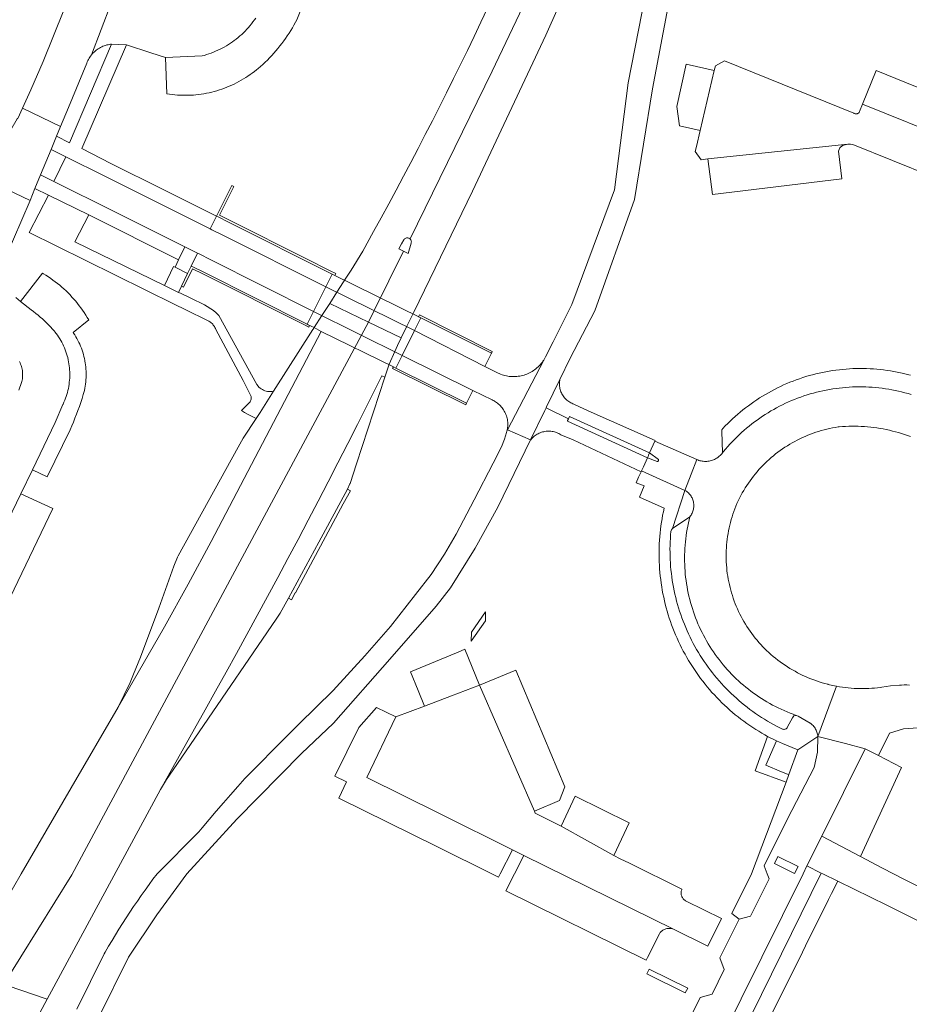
# Model space of a CAD drawing. Extents: x 152825 to 164088, y 457113 to 463005.
# Tile 98 of 256: x 156814 to 156929, y 459733 to 459860. Entities that reach past the tile are written whole.
import ezdxf

# ---------------------------------------------------------------- set-up
doc = ezdxf.new("R2010")
doc.units = 0
doc.header["$LTSCALE"] = 0.5
for name, color, linetype, lineweight in [('B-PV-VH-GESLOTENVERHARDING_ASFALT-GV', 251, 'CONTINUOUS', 18), ('B-PV-VH-GESLOTENVERHARDING_BETON-GV', 251, 'CONTINUOUS', 18), ('B-PV-VH-ONVERHARD_ZAND-GV', 251, 'CONTINUOUS', 18), ('B-PV-VH-OPENVERHARDING_BETONSTRAATSTEEN-GV', 251, 'CONTINUOUS', 18)]:
    doc.layers.add(name, color=color, linetype=linetype, lineweight=lineweight)

msp = doc.modelspace()

# ---------------------------------------------------------------- linework, layer by layer
at = {"layer": 'B-PV-VH-GESLOTENVERHARDING_ASFALT-GV', "flags": 128}
for points in [[(156898.505, 459881.304), (156892.757, 459851.942), (156890.972, 459838.16), (156885.477, 459823.349), (156883.077, 459818.578), (156882.088, 459816.616), (156882.053, 459816.548), (156881.961, 459816.38), (156881.862, 459816.216), (156877.188, 459807.238), (156880.18, 459805.92), (156882.013, 459809.712), (156882.171, 459810.039), (156882.23, 459810.162), (156883.95, 459813.72), (156885.29, 459816.47), (156888.432, 459822.551), (156893.573, 459836.906), (156895.9, 459851.147), (156901.412, 459880.437)], [(156824.09, 459871.485), (156817.352, 459854.691), (156815.751, 459851.016), (156814.692, 459848.672), (156819.605, 459846.323), (156820.616, 459848.769), (156822.98, 459854.451), (156823.041, 459854.637), (156823.11, 459854.795), (156823.186, 459854.948), (156823.269, 459855.099), (156823.359, 459855.245), (156823.456, 459855.387), (156823.56, 459855.524), (156828.583, 459868.629)], [(156828.583, 459868.629), (156823.56, 459855.524), (156823.669, 459855.656), (156823.785, 459855.783), (156823.906, 459855.904), (156824.033, 459856.02), (156824.165, 459856.129), (156824.302, 459856.233), (156824.444, 459856.329), (156824.59, 459856.419), (156824.74, 459856.503), (156824.894, 459856.579), (156825.051, 459856.648), (156825.212, 459856.709), (156825.374, 459856.763), (156825.54, 459856.809), (156825.707, 459856.848), (156825.876, 459856.878), (156826.046, 459856.901), (156826.084, 459856.905), (156826.162, 459856.902), (156828.057, 459856.82), (156828.079, 459856.814), (156831.229, 459855.815), (156833.119, 459855.216), (156837.826, 459855.393), (156838.125, 459855.474), (156838.421, 459855.563), (156838.715, 459855.66), (156839.007, 459855.765), (156839.295, 459855.876), (156839.581, 459855.996), (156839.864, 459856.122), (156840.143, 459856.256), (156840.418, 459856.397), (156840.69, 459856.545), (156840.958, 459856.7), (156841.222, 459856.862), (156841.482, 459857.031), (156841.737, 459857.206), (156841.988, 459857.388), (156842.233, 459857.576), (156842.474, 459857.771), (156842.71, 459857.972), (156842.94, 459858.178), (156843.165, 459858.391), (156843.385, 459858.609), (156843.598, 459858.833), (156843.806, 459859.063), (156844.008, 459859.297), (156844.204, 459859.537), (156844.394, 459859.782), (156844.577, 459860.032), (156844.753, 459860.286)], [(156874.637, 459861.565), (156873.773, 459859.739), (156872.901, 459857.916), (156872.022, 459856.097), (156871.135, 459854.282), (156870.242, 459852.47), (156869.342, 459850.661), (156868.434, 459848.856), (156867.519, 459847.055), (156866.597, 459845.257), (156865.668, 459843.463), (156864.732, 459841.672), (156863.789, 459839.886), (156862.838, 459838.103), (156861.881, 459836.324), (156860.916, 459834.549), (156859.945, 459832.777), (156858.557, 459830.246), (156857.038, 459827.792), (156856.453, 459826.882), (156855.219, 459824.96), (156854.278, 459823.495), (156859.286, 459821.091), (156859.995, 459822.589), (156863.793, 459830.237), (156863.172, 459830.542), (156863.518, 459831.175), (156863.821, 459831.682), (156863.87, 459831.759), (156863.931, 459831.826), (156864.004, 459831.882), (156864.084, 459831.924), (156864.171, 459831.951), (156864.262, 459831.963), (156864.353, 459831.958), (156864.442, 459831.938), (156864.525, 459831.903), (156864.602, 459831.853), (156864.635, 459831.822), (156875.238, 459853.416), (156880.921, 459865.453)], [(156880.921, 459865.453), (156875.238, 459853.416), (156864.635, 459831.822), (156864.669, 459831.791), (156864.723, 459831.719), (156864.765, 459831.637), (156864.791, 459831.55), (156864.802, 459831.46), (156864.797, 459831.369), (156864.776, 459831.28), (156864.766, 459831.252), (156864.382, 459829.947), (156863.793, 459830.237), (156859.995, 459822.589), (156859.286, 459821.091), (156863.506, 459819.065), (156864.198, 459820.502), (156865.114, 459822.392), (156872.67, 459837.99), (156882.15, 459858.07), (156885.301, 459865.243)], [(156727.474, 459661.262), (156732.888, 459670.982), (156732.894, 459670.992), (156733.23, 459671.574), (156738.841, 459681.621), (156749.166, 459700.212), (156758.667, 459717.661), (156769.458, 459738.495), (156776.723, 459752.632), (156777.675, 459754.408), (156782.891, 459765.393), (156782.952, 459765.565), (156783.02, 459765.734), (156783.022, 459765.739), (156790.308, 459781.001), (156799.137, 459799.637), (156806.029, 459815.06), (156807.206, 459817.706), (156807.209, 459817.713), (156807.266, 459817.824), (156812.44, 459829.301), (156815.657, 459836.774), (156810.709, 459839.114)], [(156791.472, 459751.337), (156814.452, 459798.989), (156815.987, 459802.072), (156818.906, 459808.153), (156819.898, 459810.497), (156819.922, 459810.548), (156820.033, 459810.79), (156820.136, 459811.035), (156820.232, 459811.284), (156820.321, 459811.535), (156820.401, 459811.788), (156820.475, 459812.044), (156820.54, 459812.302), (156820.598, 459812.562), (156820.647, 459812.823), (156820.689, 459813.086), (156820.723, 459813.35), (156820.749, 459813.615), (156820.767, 459813.88), (156820.777, 459814.146), (156820.78, 459814.412), (156820.774, 459814.678), (156820.76, 459814.944), (156820.738, 459815.209), (156820.708, 459815.474), (156820.67, 459815.737), (156820.624, 459815.999), (156820.571, 459816.26), (156820.51, 459816.519), (156820.44, 459816.776), (156820.364, 459817.031), (156820.279, 459817.283), (156820.187, 459817.533), (156820.088, 459817.78), (156819.981, 459818.023), (156819.867, 459818.264), (156819.746, 459818.501), (156819.617, 459818.734), (156819.482, 459818.963), (156819.34, 459819.188), (156819.191, 459819.409), (156819.036, 459819.625), (156818.874, 459819.836), (156818.793, 459819.932), (156818.549, 459820.209), (156818.3, 459820.48), (156818.045, 459820.747), (156817.784, 459821.007), (156817.517, 459821.262), (156817.245, 459821.511), (156816.968, 459821.754), (156816.685, 459821.991), (156816.398, 459822.222), (156816.105, 459822.447), (156815.808, 459822.665), (156814.447, 459823.753), (156813.828, 459824.264)], [(156812.84, 459735.58), (156817.729, 459733.896), (156817.88, 459733.841), (156832.49, 459760.86), (156836.855, 459768.697), (156838.221, 459771.12), (156839.58, 459773.547), (156840.931, 459775.979), (156842.276, 459778.414), (156843.614, 459780.852), (156844.945, 459783.295), (156846.269, 459785.742), (156847.585, 459788.192), (156848.895, 459790.646), (156850.198, 459793.104), (156851.493, 459795.565), (156852.782, 459798.031), (156854.063, 459800.499), (156855.337, 459802.972), (156856.604, 459805.448), (156857.864, 459807.928), (156859.117, 459810.412), (156860.363, 459812.899), (156861.005, 459814.188), (156861.373, 459814.019), (156861.96, 459815.683), (156862.655, 459817.306), (156862.84, 459817.686), (156863.025, 459818.067), (156863.506, 459819.065), (156859.286, 459821.091), (156858.384, 459819.411), (156821.05, 459749.865), (156812.271, 459735.776)], [(156814.298, 459816.009), (156814.373, 459815.852), (156814.441, 459815.691), (156814.501, 459815.528), (156814.554, 459815.362), (156814.6, 459815.194), (156814.637, 459815.024), (156814.667, 459814.852), (156814.689, 459814.68), (156814.702, 459814.506), (156814.708, 459814.332), (156814.706, 459814.158), (156814.696, 459813.984), (156814.678, 459813.811), (156814.652, 459813.639), (156814.618, 459813.468), (156814.576, 459813.299), (156814.202, 459812.346)], [(156824.544, 459731.548), (156828.36, 459739.273), (156832.005, 459744.71), (156835.859, 459750), (156842.306, 459757.068), (156850.653, 459765.531), (156854.763, 459769.4), (156862.05, 459777.671), (156867.998, 459784.492), (156869.846, 459786.865), (156873.039, 459791.961), (156875.965, 459797.237), (156880.18, 459805.92), (156877.188, 459807.238), (156877.123, 459807.045), (156877.078, 459806.884), (156876.798, 459806.013), (156876.444, 459805.022), (156875.344, 459802.907), (156872.887, 459798.213), (156870.572, 459793.775), (156869.083, 459791.181), (156867.372, 459788.596), (156865.345, 459786.008), (156862.098, 459781.88), (156858.821, 459778.081), (156855.148, 459774.094), (156854.708, 459773.616), (156850.307, 459769.279), (156848.994, 459767.986), (156848.969, 459767.961), (156843.357, 459762.29), (156842.425, 459761.247), (156841.499, 459760.199), (156840.579, 459759.145), (156839.665, 459758.086), (156838.757, 459757.022), (156837.856, 459755.953), (156837.411, 459755.421), (156832.023, 459749.997), (156831.504, 459749.307), (156830.991, 459748.612), (156830.484, 459747.913), (156829.984, 459747.209), (156829.491, 459746.5), (156829.004, 459745.787), (156828.524, 459745.069), (156828.051, 459744.347), (156827.584, 459743.62), (156827.124, 459742.89), (156826.671, 459742.155), (156826.224, 459741.416), (156825.785, 459740.672), (156825.352, 459739.925), (156825.23, 459739.711), (156821.681, 459732.548)], [(156776.26, 459651.548), (156809.676, 459718.669), (156817.88, 459733.841), (156817.729, 459733.896), (156812.84, 459735.58), (156812.869, 459735.554), (156812.937, 459735.486), (156812.999, 459735.413), (156813.055, 459735.335), (156813.104, 459735.252), (156813.146, 459735.166), (156813.181, 459735.076), (156813.208, 459734.984), (156813.228, 459734.89), (156813.239, 459734.794), (156813.243, 459734.698), (156813.239, 459734.602), (156813.226, 459734.507), (156813.206, 459734.413), (156807.079, 459722.798), (156801.151, 459711.08), (156771.455, 459651.434)]]:
    msp.add_lwpolyline(points, dxfattribs=at)
for points in [[(156820.263, 459842.412), (156818.379, 459843.358), (156817.026, 459840.085), (156818.726, 459839.224)], [(156859.286, 459821.091), (156854.278, 459823.495), (156853.273, 459821.931), (156852.29, 459820.4), (156853.2, 459819.9), (156838.988, 459792.851), (156836.018, 459787.319), (156832.982, 459781.823), (156827.001, 459771.49), (156820.96, 459761.08), (156814.529, 459750), (156807.553, 459737.983), (156809.676, 459736.99), (156812.112, 459735.85), (156812.115, 459735.849), (156812.195, 459735.816), (156812.271, 459735.776), (156821.05, 459749.865), (156858.384, 459819.411)]]:
    msp.add_lwpolyline(points, close=True, dxfattribs=at)
at = {"layer": 'B-PV-VH-GESLOTENVERHARDING_BETON-GV', "flags": 128}
for points in [[(156839.899, 459834.65), (156839.704, 459834.748), (156838.88, 459833.105), (156838.883, 459833.104), (156839.088, 459833.006), (156840.433, 459832.334), (156853.785, 459825.666), (156854.59, 459827.28), (156841.247, 459833.974)], [(156837.537, 459829.86), (156837.26, 459830), (156836.438, 459828.321), (156836.711, 459828.184), (156838.041, 459827.516), (156851.37, 459820.82), (156852.2, 459822.46), (156838.871, 459829.187)], [(156853.785, 459825.666), (156865.218, 459819.998), (156866.03, 459821.63), (156854.59, 459827.28)], [(156852.2, 459822.46), (156851.37, 459820.82), (156851.521, 459820.737), (156852.29, 459820.4), (156853.2, 459819.9), (156862.491, 459815.331), (156862.82, 459815.18), (156863.632, 459816.811)], [(156875.13, 459817.08), (156866.03, 459821.63), (156865.218, 459819.998), (156874.294, 459815.398)], [(156872.74, 459812.28), (156863.632, 459816.811), (156862.82, 459815.18), (156871.93, 459810.64), (156872.744, 459812.278)]]:
    msp.add_lwpolyline(points, close=True, dxfattribs=at)
at = {"layer": 'B-PV-VH-ONVERHARD_ZAND-GV', "flags": 128}
for points in [[(156911.885, 459767.147), (156910.707, 459767.723), (156909.111, 459763.289), (156913.11, 459761.84), (156913.452, 459762.791), (156913.297, 459762.86), (156912.526, 459763.162), (156910.489, 459763.989)], [(156895.454, 459737.719), (156895.169, 459737.138), (156900.115, 459734.66), (156900.423, 459735.282)]]:
    msp.add_lwpolyline(points, close=True, dxfattribs=at)
at = {"layer": 'B-PV-VH-OPENVERHARDING_BETONSTRAATSTEEN-GV', "flags": 128}
for points in [[(156844.753, 459860.286), (156844.577, 459860.032), (156844.394, 459859.782), (156844.204, 459859.537), (156844.008, 459859.297), (156843.806, 459859.063), (156843.598, 459858.833), (156843.385, 459858.609), (156843.165, 459858.391), (156842.94, 459858.178), (156842.71, 459857.972), (156842.474, 459857.771), (156842.233, 459857.576), (156841.988, 459857.388), (156841.737, 459857.206), (156841.482, 459857.031), (156841.222, 459856.862), (156840.958, 459856.7), (156840.69, 459856.545), (156840.418, 459856.397), (156840.143, 459856.256), (156839.864, 459856.122), (156839.581, 459855.996), (156839.295, 459855.876), (156839.007, 459855.765), (156838.715, 459855.66), (156838.421, 459855.563), (156838.125, 459855.474), (156837.826, 459855.393), (156833.119, 459855.216), (156833.293, 459850.506), (156833.632, 459850.456), (156833.971, 459850.414), (156834.312, 459850.38), (156834.653, 459850.354), (156834.995, 459850.335), (156835.337, 459850.325), (156835.679, 459850.323), (156836.022, 459850.329), (156836.364, 459850.343), (156836.705, 459850.365), (156837.046, 459850.394), (156837.387, 459850.432), (156837.726, 459850.478), (156838.064, 459850.531), (156838.401, 459850.593), (156838.736, 459850.662), (156839.069, 459850.739), (156839.401, 459850.824), (156839.731, 459850.917), (156840.058, 459851.017), (156840.383, 459851.125), (156840.705, 459851.241), (156841.024, 459851.364), (156841.341, 459851.494), (156841.654, 459851.632), (156841.964, 459851.777), (156842.271, 459851.929), (156842.574, 459852.089), (156842.873, 459852.255), (156843.168, 459852.429), (156843.459, 459852.609), (156843.746, 459852.796), (156844.028, 459852.989), (156844.306, 459853.19), (156844.578, 459853.396), (156844.847, 459853.609), (156845.049, 459853.777), (156845.356, 459854.042), (156845.657, 459854.313), (156845.953, 459854.59), (156846.243, 459854.873), (156846.528, 459855.161), (156846.807, 459855.456), (156847.08, 459855.755), (156847.347, 459856.06), (156847.608, 459856.37), (156847.863, 459856.685), (156848.112, 459857.005), (156848.354, 459857.33), (156848.59, 459857.66), (156848.819, 459857.994), (156849.042, 459858.333), (156849.258, 459858.676), (156849.467, 459859.023), (156849.669, 459859.374), (156849.864, 459859.729), (156850.042, 459860.068), (156851.503, 459863.806)], [(156934.68, 459844.44), (156922.964, 459849.203), (156922.573, 459848.238), (156922.569, 459848.227), (156922.54, 459848.171), (156922.504, 459848.119), (156922.462, 459848.072), (156922.415, 459848.031), (156922.363, 459847.996), (156922.306, 459847.967), (156922.247, 459847.946), (156922.185, 459847.933), (156922.122, 459847.928), (156922.06, 459847.931), (156921.997, 459847.942), (156921.937, 459847.96), (156921.88, 459847.986), (156921.826, 459848.019), (156905.18, 459854.78), (156904, 459854.14), (156903.83, 459853.52), (156902.038, 459845.788), (156901.56, 459843.72), (156901.39, 459843.08), (156902.17, 459842), (156903.03, 459842.15), (156921.052, 459844.028), (156921.388, 459844.035), (156921.72, 459843.989), (156931.919, 459839.849)], [(156929.124, 459814.253), (156928.698, 459814.366), (156928.271, 459814.471), (156927.842, 459814.569), (156927.411, 459814.659), (156926.979, 459814.74), (156926.545, 459814.814), (156926.11, 459814.88), (156925.674, 459814.938), (156925.237, 459814.989), (156924.799, 459815.031), (156924.36, 459815.065), (156923.921, 459815.091), (156923.482, 459815.11), (156923.042, 459815.12), (156922.602, 459815.122), (156922.162, 459815.117), (156921.722, 459815.103), (156921.282, 459815.081), (156920.844, 459815.052), (156920.405, 459815.014), (156919.968, 459814.968), (156919.531, 459814.915), (156919.095, 459814.853), (156918.661, 459814.784), (156918.228, 459814.707), (156917.796, 459814.622), (156917.366, 459814.528), (156916.938, 459814.428), (156916.511, 459814.319), (156916.087, 459814.203), (156915.665, 459814.079), (156915.245, 459813.947), (156914.828, 459813.808), (156914.413, 459813.661), (156914.001, 459813.507), (156913.591, 459813.345), (156913.185, 459813.176), (156912.782, 459812.999), (156912.383, 459812.815), (156911.986, 459812.624), (156911.594, 459812.426), (156911.205, 459812.221), (156910.819, 459812.008), (156910.438, 459811.789), (156910.06, 459811.563), (156909.687, 459811.329), (156909.318, 459811.089), (156908.954, 459810.843), (156908.594, 459810.59), (156908.239, 459810.33), (156907.888, 459810.064), (156907.543, 459809.792), (156907.202, 459809.513), (156906.867, 459809.229), (156906.537, 459808.938), (156906.212, 459808.641), (156905.892, 459808.338), (156905.579, 459808.03), (156905.27, 459807.716), (156904.968, 459807.396), (156904.963, 459807.391), (156904.823, 459807.227), (156904.832, 459807.038), (156904.89, 459804.238), (156905.027, 459804.407), (156905.299, 459804.735), (156905.577, 459805.058), (156905.861, 459805.375), (156906.151, 459805.687), (156906.447, 459805.993), (156906.749, 459806.294), (156907.056, 459806.589), (156907.369, 459806.878), (156907.687, 459807.161), (156908.01, 459807.438), (156908.339, 459807.709), (156908.673, 459807.974), (156909.011, 459808.233), (156909.354, 459808.485), (156909.702, 459808.731), (156910.055, 459808.97), (156910.412, 459809.202), (156910.773, 459809.428), (156911.138, 459809.647), (156911.508, 459809.859), (156911.881, 459810.064), (156912.258, 459810.262), (156912.639, 459810.453), (156913.023, 459810.636), (156913.411, 459810.813), (156913.802, 459810.982), (156914.196, 459811.143), (156914.593, 459811.298), (156914.993, 459811.444), (156915.395, 459811.584), (156915.801, 459811.715), (156916.208, 459811.839), (156916.618, 459811.956), (156917.03, 459812.064), (156917.443, 459812.165), (156917.859, 459812.258), (156918.276, 459812.344), (156918.695, 459812.421), (156919.115, 459812.491), (156919.537, 459812.552), (156919.959, 459812.606), (156920.383, 459812.652), (156920.807, 459812.69), (156921.232, 459812.72), (156921.657, 459812.741), (156922.083, 459812.755), (156922.509, 459812.761), (156922.935, 459812.759), (156923.361, 459812.749), (156923.786, 459812.731), (156924.211, 459812.705), (156924.636, 459812.67), (156925.06, 459812.628), (156925.483, 459812.578), (156925.905, 459812.52), (156926.326, 459812.455), (156926.745, 459812.381), (156927.163, 459812.299), (156927.58, 459812.21), (156927.994, 459812.112), (156928.407, 459812.007), (156928.818, 459811.895), (156929.226, 459811.774)], [(156929.226, 459811.774), (156928.818, 459811.895), (156928.407, 459812.007), (156927.994, 459812.112), (156927.58, 459812.21), (156927.163, 459812.299), (156926.745, 459812.381), (156926.326, 459812.455), (156925.905, 459812.52), (156925.483, 459812.578), (156925.06, 459812.628), (156924.636, 459812.67), (156924.211, 459812.705), (156923.786, 459812.731), (156923.361, 459812.749), (156922.935, 459812.759), (156922.509, 459812.761), (156922.083, 459812.755), (156921.657, 459812.741), (156921.232, 459812.72), (156920.807, 459812.69), (156920.383, 459812.652), (156919.959, 459812.606), (156919.537, 459812.552), (156919.115, 459812.491), (156918.695, 459812.421), (156918.276, 459812.344), (156917.859, 459812.258), (156917.443, 459812.165), (156917.03, 459812.064), (156916.618, 459811.956), (156916.208, 459811.839), (156915.801, 459811.715), (156915.395, 459811.584), (156914.993, 459811.444), (156914.593, 459811.298), (156914.196, 459811.143), (156913.802, 459810.982), (156913.411, 459810.813), (156913.023, 459810.636), (156912.639, 459810.453), (156912.258, 459810.262), (156911.881, 459810.064), (156911.508, 459809.859), (156911.138, 459809.647), (156910.773, 459809.428), (156910.412, 459809.202), (156910.055, 459808.97), (156909.702, 459808.731), (156909.354, 459808.485), (156909.011, 459808.233), (156908.673, 459807.974), (156908.339, 459807.709), (156908.01, 459807.438), (156907.687, 459807.161), (156907.369, 459806.878), (156907.056, 459806.589), (156906.749, 459806.294), (156906.447, 459805.993), (156906.151, 459805.687), (156905.861, 459805.375), (156905.577, 459805.058), (156905.299, 459804.735), (156905.027, 459804.407), (156904.89, 459804.238), (156904.804, 459804.129), (156904.706, 459804.018), (156904.602, 459803.913), (156904.492, 459803.813), (156904.378, 459803.72), (156904.258, 459803.632), (156904.134, 459803.552), (156904.006, 459803.478), (156903.874, 459803.411), (156903.739, 459803.351), (156903.6, 459803.299), (156903.459, 459803.254), (156903.316, 459803.218), (156903.171, 459803.188), (156903.025, 459803.167), (156902.877, 459803.154), (156902.729, 459803.148), (156902.582, 459803.151), (156902.434, 459803.162), (156902.287, 459803.18), (156902.142, 459803.207), (156901.998, 459803.241), (156901.856, 459803.283), (156901.716, 459803.333), (156901.58, 459803.39), (156900.872, 459801.527), (156900.07, 459799.42), (156900.08, 459799.414), (156900.194, 459799.343), (156900.304, 459799.264), (156900.409, 459799.18), (156900.509, 459799.089), (156900.603, 459798.993), (156900.692, 459798.891), (156900.774, 459798.784), (156900.849, 459798.673), (156900.918, 459798.557), (156900.98, 459798.437), (156901.035, 459798.314), (156901.082, 459798.188), (156901.122, 459798.059), (156901.154, 459797.928), (156901.178, 459797.796), (156901.194, 459797.662), (156901.203, 459797.527), (156901.203, 459797.392), (156901.196, 459797.258), (156901.18, 459797.124), (156901.157, 459796.991), (156901.125, 459796.86), (156901.086, 459796.731), (156901.039, 459796.605), (156900.985, 459796.481), (156900.924, 459796.361), (156900.856, 459796.245), (156900.781, 459796.133), (156900.699, 459796.026), (156900.599, 459795.624), (156900.508, 459795.22), (156900.424, 459794.815), (156900.347, 459794.408), (156900.279, 459793.999), (156900.219, 459793.59), (156900.166, 459793.179), (156900.122, 459792.767), (156900.085, 459792.355), (156900.056, 459791.942), (156900.036, 459791.528), (156900.023, 459791.114), (156900.019, 459790.7), (156900.022, 459790.286), (156900.033, 459789.872), (156900.053, 459789.458), (156900.08, 459789.045), (156900.115, 459788.632), (156900.159, 459788.221), (156900.21, 459787.81), (156900.269, 459787.4), (156900.336, 459786.991), (156900.411, 459786.584), (156900.494, 459786.178), (156900.585, 459785.774), (156900.683, 459785.372), (156900.789, 459784.972), (156900.903, 459784.573), (156901.025, 459784.177), (156901.154, 459783.784), (156901.291, 459783.393), (156901.435, 459783.005), (156901.587, 459782.62), (156901.746, 459782.237), (156901.912, 459781.858), (156902.086, 459781.482), (156902.267, 459781.11), (156902.455, 459780.741), (156902.651, 459780.376), (156902.853, 459780.015), (156903.062, 459779.657), (156903.278, 459779.304), (156903.501, 459778.955), (156903.731, 459778.61), (156903.967, 459778.27), (156904.21, 459777.935), (156904.459, 459777.604), (156904.715, 459777.278), (156904.976, 459776.957), (156905.244, 459776.641), (156905.518, 459776.331), (156905.798, 459776.026), (156906.084, 459775.726), (156906.375, 459775.432), (156906.673, 459775.144), (156906.975, 459774.861), (156907.283, 459774.584), (156907.597, 459774.313), (156907.915, 459774.049), (156908.239, 459773.79), (156908.567, 459773.538), (156908.9, 459773.292), (156909.238, 459773.053), (156909.581, 459772.82), (156909.928, 459772.594), (156910.279, 459772.375), (156910.635, 459772.163), (156910.994, 459771.957), (156911.358, 459771.758), (156911.725, 459771.567), (156912.095, 459771.383), (156912.47, 459771.205), (156912.847, 459771.035), (156913.228, 459770.873), (156913.612, 459770.718), (156913.999, 459770.57), (156914.389, 459770.429), (156914.436, 459770.413), (156914.666, 459770.334), (156916.214, 459769.439), (156916.264, 459769.401), (156916.372, 459769.311), (156916.476, 459769.215), (156916.574, 459769.113), (156916.666, 459769.005), (156916.752, 459768.893), (156916.831, 459768.776), (156916.903, 459768.655), (156916.969, 459768.529), (156917.027, 459768.401), (156917.078, 459768.269), (156917.122, 459768.134), (156917.158, 459767.997), (156917.186, 459767.859), (156917.206, 459767.719), (156919.608, 459774.181), (156919.069, 459774.291), (156918.533, 459774.418), (156918.473, 459774.433), (156918.107, 459774.531), (156917.743, 459774.636), (156917.382, 459774.749), (156917.023, 459774.87), (156916.666, 459774.998), (156916.312, 459775.134), (156915.962, 459775.277), (156915.614, 459775.427), (156915.269, 459775.585), (156914.928, 459775.75), (156914.591, 459775.922), (156914.257, 459776.102), (156913.927, 459776.288), (156913.601, 459776.481), (156913.28, 459776.681), (156912.962, 459776.888), (156912.649, 459777.102), (156912.341, 459777.322), (156912.037, 459777.548), (156911.738, 459777.781), (156911.444, 459778.02), (156911.156, 459778.265), (156910.872, 459778.517), (156910.594, 459778.774), (156910.348, 459779.014), (156910.09, 459779.277), (156909.839, 459779.545), (156909.593, 459779.818), (156909.353, 459780.097), (156909.119, 459780.381), (156908.891, 459780.67), (156908.67, 459780.964), (156908.455, 459781.262), (156908.247, 459781.566), (156908.045, 459781.873), (156907.85, 459782.185), (156907.662, 459782.501), (156907.481, 459782.821), (156907.307, 459783.145), (156907.14, 459783.473), (156906.98, 459783.804), (156906.827, 459784.139), (156906.682, 459784.477), (156906.544, 459784.818), (156906.413, 459785.162), (156906.29, 459785.508), (156906.175, 459785.858), (156906.067, 459786.209), (156905.967, 459786.563), (156905.874, 459786.919), (156905.79, 459787.277), (156905.713, 459787.637), (156905.644, 459787.998), (156905.583, 459788.361), (156905.529, 459788.725), (156905.484, 459789.09), (156905.447, 459789.456), (156905.417, 459789.822), (156905.396, 459790.19), (156905.382, 459790.557), (156905.377, 459790.925), (156905.38, 459791.293), (156905.39, 459791.661), (156905.409, 459792.028), (156905.435, 459792.395), (156905.47, 459792.761), (156905.512, 459793.126), (156905.563, 459793.491), (156905.621, 459793.854), (156905.687, 459794.216), (156905.761, 459794.576), (156905.843, 459794.935), (156905.933, 459795.291), (156906.03, 459795.646), (156906.135, 459795.999), (156906.248, 459796.349), (156906.368, 459796.696), (156906.496, 459797.041), (156906.631, 459797.383), (156906.774, 459797.722), (156906.924, 459798.058), (156907.056, 459798.33), (156907.194, 459798.599), (156907.283, 459798.767), (156907.46, 459799.091), (156907.645, 459799.411), (156907.837, 459799.726), (156908.035, 459800.038), (156908.24, 459800.345), (156908.452, 459800.648), (156908.67, 459800.945), (156908.895, 459801.239), (156909.126, 459801.527), (156909.363, 459801.81), (156909.606, 459802.088), (156909.855, 459802.361), (156910.11, 459802.628), (156910.371, 459802.889), (156910.637, 459803.145), (156910.909, 459803.395), (156911.186, 459803.639), (156911.468, 459803.877), (156911.755, 459804.109), (156912.048, 459804.335), (156912.345, 459804.554), (156912.647, 459804.766), (156912.953, 459804.973), (156913.264, 459805.172), (156913.579, 459805.365), (156913.898, 459805.55), (156914.222, 459805.729), (156914.549, 459805.901), (156914.879, 459806.066), (156915.213, 459806.223), (156915.551, 459806.373), (156915.891, 459806.516), (156916.235, 459806.652), (156916.581, 459806.78), (156916.93, 459806.9), (156917.282, 459807.013), (156917.636, 459807.118), (156917.992, 459807.215), (156918.35, 459807.305), (156918.71, 459807.387), (156919.072, 459807.461), (156919.435, 459807.528), (156919.8, 459807.586), (156919.951, 459807.6), (156920.356, 459807.633), (156920.762, 459807.657), (156921.168, 459807.674), (156921.574, 459807.682), (156921.981, 459807.683), (156922.387, 459807.675), (156922.794, 459807.66), (156923.199, 459807.637), (156923.605, 459807.605), (156924.009, 459807.566), (156924.413, 459807.518), (156924.816, 459807.463), (156925.217, 459807.4), (156925.617, 459807.329), (156926.016, 459807.25), (156926.413, 459807.163), (156926.809, 459807.068), (156927.202, 459806.966), (156927.593, 459806.856), (156927.983, 459806.738), (156928.369, 459806.613), (156928.753, 459806.48), (156929.135, 459806.339)], [(156929.017, 459774.337), (156928.667, 459774.345), (156928.317, 459774.346), (156927.967, 459774.339), (156927.709, 459774.328), (156926.566, 459774.229), (156925.434, 459774.044), (156925.272, 459774.022), (156924.896, 459773.977), (156924.518, 459773.94), (156924.14, 459773.91), (156923.761, 459773.889), (156923.382, 459773.876), (156923.003, 459773.87), (156922.623, 459773.873), (156922.244, 459773.883), (156921.865, 459773.902), (156921.487, 459773.929), (156921.109, 459773.963), (156920.732, 459774.006), (156920.356, 459774.056), (156919.981, 459774.115), (156919.608, 459774.181), (156917.206, 459767.719), (156920.738, 459766.797), (156923.29, 459766.13), (156925, 459765.27), (156926.429, 459768.147), (156928.23, 459768.683), (156930.102, 459768.839)], [(156888.702, 459696.396), (156915.29, 459749.999), (156915.797, 459751.021), (156917.705, 459754.868), (156923.29, 459766.13), (156920.738, 459766.797), (156917.206, 459767.719), (156917.149, 459765.688), (156916.735, 459763.699), (156913.28, 459757.1), (156910.283, 459751.025), (156910.669, 459750), (156910.911, 459749.37), (156908.512, 459744.556), (156907.049, 459744.186), (156904.575, 459739.195), (156905.139, 459737.681), (156903.568, 459734.511), (156902.042, 459734.085), (156899.695, 459729.35)], [(156933.11, 459746.93), (156928.17, 459749.38), (156926.956, 459749.999), (156925.54, 459750.72), (156922.685, 459752.231), (156917.705, 459754.868), (156915.797, 459751.021), (156917.639, 459750.107), (156917.855, 459750), (156919.75, 459749.06), (156926.09, 459745.99), (156934.64, 459741.7)]]:
    msp.add_lwpolyline(points, dxfattribs=at)
for points in [[(156828.057, 459856.82), (156826.162, 459856.902), (156820.74, 459844.222), (156819.08, 459845.054), (156818.379, 459843.358), (156820.263, 459842.412), (156825.289, 459839.889), (156838.88, 459833.105), (156839.704, 459834.748), (156832.824, 459838.204), (156826.061, 459841.541), (156824.82, 459842.191), (156822.354, 459843.483), (156828.079, 459856.814)], [(156903.83, 459853.52), (156900.242, 459854.319), (156899.039, 459848.904), (156899.354, 459846.411), (156902.038, 459845.788)], [(156936.44, 459848.77), (156924.723, 459853.541), (156922.964, 459849.203), (156934.68, 459844.44)], [(156819.605, 459846.323), (156814.692, 459848.672), (156814.087, 459847.334), (156814.059, 459847.352), (156814.021, 459847.287), (156813.198, 459845.873), (156813.172, 459845.819), (156811.699, 459842.769), (156811.696, 459842.762), (156810.968, 459841.28), (156811.434, 459841.003), (156810.641, 459839.146), (156810.709, 459839.114), (156815.657, 459836.774), (156816.292, 459838.31), (156817.026, 459840.085), (156818.379, 459843.358), (156819.08, 459845.054)], [(156920.709, 459843.965), (156921.052, 459844.028), (156903.03, 459842.15), (156903.63, 459837.55), (156920.27, 459839.559), (156919.857, 459843.12), (156920.019, 459843.555), (156920.381, 459843.846)], [(156825.289, 459839.889), (156820.263, 459842.412), (156818.726, 459839.224), (156826.511, 459835.355), (156835.624, 459830.815), (156837.26, 459830), (156837.537, 459829.86), (156838.871, 459829.187), (156852.2, 459822.46), (156853.785, 459825.666), (156840.433, 459832.334), (156839.088, 459833.006), (156838.883, 459833.104), (156838.88, 459833.105)], [(156834.78, 459829.12), (156835.624, 459830.815), (156826.511, 459835.355), (156818.726, 459839.224), (156817.026, 459840.085), (156816.292, 459838.31), (156818.055, 459837.437), (156823.226, 459834.934)], [(156841.91, 459838.58), (156841.68, 459838.7), (156839.704, 459834.748), (156839.899, 459834.65), (156841.247, 459833.974), (156854.59, 459827.28), (156854.922, 459827.116), (156855.05, 459827.37), (156854.338, 459827.726), (156851.286, 459829.253), (156841.367, 459834.216), (156840.06, 459834.87)], [(156823.226, 459834.934), (156818.055, 459837.437), (156815.55, 459832.658), (156819.02, 459830.944), (156834.34, 459823.378), (156835.663, 459822.724), (156838.598, 459821.275), (156838.71, 459821.215), (156838.817, 459821.149), (156838.92, 459821.076), (156839.019, 459820.996), (156839.112, 459820.91), (156839.199, 459820.819), (156839.281, 459820.722), (156839.356, 459820.621), (156839.425, 459820.514), (156839.487, 459820.404), (156839.542, 459820.29), (156839.589, 459820.173), (156839.601, 459820.14), (156843.111, 459813.571), (156844.147, 459811.517), (156844.166, 459811.19), (156844.032, 459810.826), (156842.915, 459809.696), (156843.32, 459809.472), (156843.861, 459809.173), (156844.79, 459808.66), (156845.298, 459809.455), (156847.056, 459812.206), (156846.988, 459812.189), (156846.811, 459812.161), (156846.632, 459812.149), (156846.452, 459812.152), (156846.274, 459812.172), (156846.098, 459812.208), (156845.925, 459812.259), (156845.758, 459812.325), (156845.598, 459812.406), (156845.445, 459812.501), (156845.302, 459812.609), (156845.168, 459812.729), (156845.046, 459812.861), (156844.905, 459813.044), (156839.986, 459821.931), (156839.664, 459822.294), (156839.299, 459822.593), (156838.128, 459823.316), (156836.378, 459824.165), (156835.047, 459824.811), (156834.796, 459824.933), (156832.997, 459825.806), (156821.419, 459831.424)], [(156864.353, 459831.958), (156864.262, 459831.963), (156864.171, 459831.951), (156864.084, 459831.924), (156864.004, 459831.882), (156863.931, 459831.826), (156863.87, 459831.759), (156863.821, 459831.682), (156863.518, 459831.175), (156863.172, 459830.542), (156863.793, 459830.237), (156864.382, 459829.947), (156864.766, 459831.252), (156864.776, 459831.28), (156864.797, 459831.369), (156864.802, 459831.46), (156864.791, 459831.55), (156864.765, 459831.637), (156864.723, 459831.719), (156864.669, 459831.791), (156864.635, 459831.822), (156864.602, 459831.853), (156864.525, 459831.903), (156864.442, 459831.938)], [(156835.624, 459830.815), (156834.78, 459829.12), (156834.351, 459828.162), (156835.97, 459827.37), (156836.438, 459828.321), (156837.26, 459830)], [(156834.351, 459828.162), (156834.17, 459828.25), (156832.997, 459825.806), (156834.796, 459824.933), (156835.184, 459825.738), (156835.97, 459827.37)], [(156836.711, 459828.184), (156836.438, 459828.321), (156835.97, 459827.37), (156835.184, 459825.738), (156835.42, 459825.62), (156836.6, 459827.98), (156837.939, 459827.309), (156851.042, 459820.74), (156851.58, 459820.47), (156851.679, 459820.667), (156851.521, 459820.736), (156851.37, 459820.82), (156838.041, 459827.516)], [(156817.401, 459827.337), (156817.276, 459827.412), (156814.447, 459823.753), (156815.808, 459822.665), (156816.105, 459822.447), (156816.398, 459822.222), (156816.685, 459821.991), (156816.968, 459821.754), (156817.245, 459821.511), (156817.517, 459821.262), (156817.784, 459821.007), (156818.045, 459820.747), (156818.3, 459820.48), (156818.549, 459820.209), (156818.793, 459819.932), (156818.874, 459819.836), (156819.036, 459819.625), (156819.191, 459819.409), (156819.34, 459819.188), (156819.482, 459818.963), (156819.617, 459818.734), (156819.746, 459818.501), (156819.867, 459818.264), (156819.981, 459818.023), (156820.088, 459817.78), (156820.187, 459817.533), (156820.279, 459817.283), (156820.364, 459817.031), (156820.44, 459816.776), (156820.51, 459816.519), (156820.571, 459816.26), (156820.624, 459815.999), (156820.67, 459815.737), (156820.708, 459815.474), (156820.738, 459815.209), (156820.76, 459814.944), (156820.774, 459814.678), (156820.78, 459814.412), (156820.777, 459814.146), (156820.767, 459813.88), (156820.749, 459813.615), (156820.723, 459813.35), (156820.689, 459813.086), (156820.647, 459812.823), (156820.598, 459812.562), (156820.54, 459812.302), (156820.475, 459812.044), (156820.401, 459811.788), (156820.321, 459811.535), (156820.232, 459811.284), (156820.136, 459811.035), (156820.033, 459810.79), (156819.922, 459810.548), (156819.898, 459810.497), (156818.906, 459808.153), (156815.987, 459802.072), (156817.862, 459801.164), (156820.812, 459807.239), (156821.031, 459807.729), (156821.243, 459808.223), (156821.447, 459808.72), (156821.644, 459809.219), (156821.833, 459809.722), (156822.015, 459810.227), (156822.189, 459810.735), (156822.356, 459811.245), (156822.515, 459811.758), (156822.599, 459812.04), (156822.663, 459812.308), (156822.719, 459812.578), (156822.767, 459812.849), (156822.807, 459813.122), (156822.839, 459813.395), (156822.863, 459813.67), (156822.88, 459813.945), (156822.888, 459814.22), (156822.888, 459814.496), (156822.881, 459814.771), (156822.865, 459815.046), (156822.841, 459815.321), (156822.81, 459815.595), (156822.77, 459815.867), (156822.738, 459816.056), (156822.723, 459816.139), (156822.667, 459816.409), (156822.604, 459816.677), (156822.533, 459816.943), (156822.455, 459817.207), (156822.369, 459817.469), (156822.275, 459817.728), (156822.174, 459817.984), (156822.065, 459818.237), (156821.949, 459818.487), (156821.826, 459818.734), (156821.696, 459818.977), (156821.558, 459819.216), (156821.414, 459819.45), (156821.263, 459819.681), (156821.203, 459819.769), (156823.215, 459821.391), (156823.029, 459821.706), (156822.837, 459822.016), (156822.637, 459822.322), (156822.431, 459822.624), (156822.218, 459822.921), (156821.999, 459823.214), (156821.774, 459823.501), (156821.542, 459823.784), (156821.305, 459824.062), (156821.061, 459824.334), (156820.811, 459824.601), (156820.556, 459824.862), (156820.295, 459825.117), (156820.028, 459825.367), (156819.756, 459825.611), (156819.478, 459825.849), (156819.196, 459826.081), (156818.908, 459826.307), (156818.616, 459826.526), (156818.319, 459826.739), (156818.017, 459826.945), (156817.711, 459827.144)], [(156852.2, 459822.46), (156863.632, 459816.811), (156865.218, 459819.998), (156853.785, 459825.666)], [(156875.24, 459817.3), (156865.84, 459822.02), (156865.721, 459821.783), (156866.03, 459821.63), (156875.13, 459817.08), (156875.144, 459817.073)], [(156853.2, 459819.9), (156852.29, 459820.4), (156852.152, 459820.184), (156852.127, 459820.145), (156847.056, 459812.206), (156845.298, 459809.455), (156844.79, 459808.66), (156843.128, 459806.146), (156842.486, 459804.986), (156838.612, 459797.99), (156834.747, 459790.995), (156834.655, 459790.791), (156834.175, 459789.667), (156832.251, 459784.26), (156829.881, 459777.93), (156828.985, 459775.737), (156828.546, 459774.663), (156827.001, 459771.49), (156832.982, 459781.823), (156836.018, 459787.319), (156838.988, 459792.851)], [(156874.294, 459815.398), (156865.218, 459819.998), (156863.632, 459816.811), (156872.74, 459812.28), (156872.744, 459812.278), (156875.217, 459811.085), (156875.353, 459811.013), (156875.488, 459810.941), (156875.505, 459810.931), (156875.647, 459810.843), (156875.785, 459810.748), (156875.918, 459810.647), (156876.047, 459810.539), (156876.169, 459810.426), (156876.287, 459810.307), (156876.398, 459810.182), (156876.504, 459810.052), (156876.603, 459809.917), (156876.695, 459809.778), (156876.781, 459809.634), (156876.86, 459809.487), (156876.931, 459809.335), (156876.995, 459809.181), (156877.052, 459809.024), (156877.102, 459808.864), (156877.143, 459808.702), (156877.177, 459808.538), (156877.203, 459808.373), (156877.221, 459808.207), (156877.231, 459808.04), (156877.233, 459807.872), (156877.227, 459807.705), (156877.213, 459807.538), (156877.191, 459807.373), (156877.161, 459807.208), (156877.123, 459807.045), (156877.188, 459807.238), (156881.862, 459816.216), (156881.756, 459816.056), (156881.644, 459815.901), (156881.525, 459815.75), (156881.4, 459815.605), (156881.269, 459815.465), (156881.132, 459815.33), (156880.99, 459815.201), (156880.843, 459815.079), (156880.69, 459814.962), (156880.533, 459814.852), (156880.371, 459814.749), (156880.206, 459814.653), (156880.036, 459814.563), (156879.863, 459814.481), (156879.686, 459814.406), (156879.507, 459814.338), (156879.325, 459814.278), (156879.14, 459814.226), (156878.954, 459814.181), (156878.765, 459814.144), (156878.576, 459814.115), (156878.385, 459814.094), (156878.194, 459814.081), (156878.002, 459814.076), (156877.81, 459814.079), (156877.619, 459814.09), (156877.428, 459814.109), (156877.238, 459814.136), (156877.049, 459814.17), (156876.863, 459814.213), (156876.677, 459814.263), (156876.495, 459814.321), (156876.314, 459814.387), (156876.137, 459814.46), (156876.012, 459814.518), (156875.888, 459814.577)], [(156862.82, 459815.18), (156862.491, 459815.331), (156862.39, 459815.13), (156871.81, 459810.42), (156871.93, 459810.64)], [(156861.373, 459814.019), (156861.005, 459814.188), (156860.363, 459812.899), (156859.117, 459810.412), (156857.864, 459807.928), (156856.604, 459805.448), (156855.337, 459802.972), (156854.063, 459800.499), (156852.782, 459798.031), (156851.493, 459795.565), (156850.198, 459793.104), (156848.895, 459790.646), (156847.585, 459788.192), (156846.269, 459785.742), (156844.945, 459783.295), (156843.614, 459780.852), (156842.276, 459778.414), (156840.931, 459775.979), (156839.58, 459773.547), (156838.221, 459771.12), (156836.855, 459768.697), (156832.49, 459760.86), (156833.244, 459762.159), (156834.09, 459763.4), (156837.45, 459768.3), (156847.383, 459782.804), (156847.913, 459783.59), (156848.986, 459785.519), (156848.987, 459785.522), (156852.881, 459792.745), (156856.554, 459799.568), (156856.886, 459800.281), (156856.9, 459800.323), (156857.737, 459802.849)], [(156882.171, 459810.039), (156885.044, 459808.653), (156885.175, 459808.958), (156895.515, 459804.255), (156896.192, 459805.749), (156896.242, 459805.862), (156887.61, 459809.68), (156885.852, 459810.502), (156885.755, 459810.533), (156885.616, 459810.584), (156885.48, 459810.644), (156885.347, 459810.71), (156885.218, 459810.783), (156885.093, 459810.863), (156884.973, 459810.95), (156884.857, 459811.043), (156884.747, 459811.142), (156884.642, 459811.247), (156884.543, 459811.358), (156884.45, 459811.473), (156884.363, 459811.594), (156884.283, 459811.719), (156884.21, 459811.848), (156884.144, 459811.981), (156884.085, 459812.117), (156884.034, 459812.256), (156883.99, 459812.398), (156883.954, 459812.542), (156883.926, 459812.688), (156883.905, 459812.834), (156883.893, 459812.982), (156883.888, 459813.131), (156883.892, 459813.279), (156883.903, 459813.427), (156883.923, 459813.574), (156883.95, 459813.72), (156882.23, 459810.162)], [(156885.044, 459808.653), (156882.171, 459810.039), (156882.013, 459809.712), (156880.18, 459805.92), (156880.201, 459805.946), (156880.3, 459806.063), (156880.405, 459806.175), (156880.516, 459806.282), (156880.632, 459806.382), (156880.753, 459806.476), (156880.88, 459806.564), (156881.01, 459806.645), (156881.144, 459806.719), (156881.283, 459806.786), (156881.424, 459806.846), (156881.569, 459806.899), (156881.715, 459806.944), (156881.865, 459806.981), (156882.015, 459807.01), (156882.167, 459807.031), (156882.32, 459807.045), (156882.474, 459807.05), (156882.628, 459807.047), (156882.781, 459807.037), (156882.933, 459807.018), (156883.084, 459806.992), (156883.234, 459806.958), (156883.382, 459806.916), (156883.527, 459806.866), (156883.67, 459806.809), (156883.809, 459806.744), (156883.945, 459806.673), (156884.077, 459806.594), (156885.64, 459805.92), (156894.42, 459801.827), (156894.48, 459801.955), (156894.708, 459802.468), (156895.234, 459803.632), (156884.914, 459808.348), (156884.941, 459808.411)], [(156901.58, 459803.39), (156896.192, 459805.749), (156895.515, 459804.255), (156896.657, 459803.386), (156896.669, 459803.335), (156896.666, 459803.283), (156896.647, 459803.234), (156896.614, 459803.192), (156896.571, 459803.163), (156896.52, 459803.147), (156896.482, 459803.146), (156895.234, 459803.632), (156894.708, 459802.468), (156894.48, 459801.955), (156900.07, 459799.42), (156900.872, 459801.527)], [(156896.657, 459803.386), (156895.515, 459804.255), (156895.371, 459803.934), (156895.312, 459803.802), (156895.234, 459803.632), (156896.482, 459803.146), (156896.52, 459803.147), (156896.571, 459803.163), (156896.614, 459803.192), (156896.647, 459803.234), (156896.666, 459803.283), (156896.669, 459803.335)], [(156900.07, 459799.42), (156894.48, 459801.955), (156894.42, 459801.827), (156894.091, 459801.101), (156893.762, 459800.385), (156894.81, 459800), (156894.22, 459798.54), (156897.378, 459797.127), (156897.281, 459796.674), (156897.191, 459796.22), (156897.109, 459795.764), (156897.036, 459795.307), (156896.97, 459794.848), (156896.912, 459794.389), (156896.861, 459793.929), (156896.819, 459793.468), (156896.785, 459793.006), (156896.759, 459792.543), (156896.741, 459792.08), (156896.731, 459791.617), (156896.729, 459791.154), (156896.735, 459790.691), (156896.749, 459790.228), (156896.77, 459789.766), (156896.8, 459789.304), (156896.838, 459788.842), (156896.884, 459788.381), (156896.938, 459787.921), (156896.999, 459787.462), (156897.069, 459787.005), (156897.146, 459786.548), (156897.232, 459786.093), (156897.325, 459785.639), (156897.426, 459785.187), (156897.535, 459784.737), (156897.651, 459784.289), (156897.776, 459783.843), (156897.908, 459783.399), (156898.047, 459782.957), (156898.195, 459782.518), (156898.349, 459782.082), (156898.512, 459781.648), (156898.681, 459781.217), (156898.859, 459780.789), (156899.043, 459780.365), (156899.235, 459779.943), (156899.434, 459779.525), (156899.641, 459779.111), (156899.854, 459778.699), (156900.075, 459778.292), (156900.302, 459777.889), (156900.537, 459777.49), (156900.778, 459777.094), (156901.026, 459776.703), (156901.281, 459776.317), (156901.543, 459775.934), (156901.811, 459775.557), (156902.085, 459775.184), (156902.366, 459774.816), (156902.653, 459774.452), (156902.947, 459774.094), (156903.246, 459773.741), (156903.552, 459773.393), (156903.864, 459773.051), (156904.181, 459772.714), (156904.505, 459772.382), (156904.834, 459772.056), (156905.168, 459771.736), (156905.508, 459771.421), (156905.854, 459771.113), (156906.204, 459770.81), (156906.56, 459770.514), (156906.921, 459770.224), (156907.287, 459769.94), (156907.658, 459769.663), (156908.033, 459769.391), (156908.413, 459769.127), (156908.798, 459768.869), (156909.187, 459768.618), (156909.58, 459768.373), (156909.978, 459768.135), (156910.379, 459767.905), (156910.707, 459767.723), (156911.885, 459767.147), (156912.624, 459766.785), (156914.605, 459765.993), (156917.206, 459767.719), (156917.186, 459767.859), (156917.158, 459767.997), (156917.122, 459768.134), (156917.078, 459768.269), (156917.027, 459768.401), (156916.969, 459768.529), (156916.903, 459768.655), (156916.831, 459768.776), (156916.752, 459768.893), (156916.666, 459769.005), (156916.574, 459769.113), (156916.476, 459769.215), (156916.372, 459769.311), (156916.264, 459769.401), (156916.214, 459769.439), (156914.666, 459770.334), (156914.436, 459770.413), (156914.121, 459770.357), (156913.907, 459770.12), (156913.299, 459768.963), (156913.294, 459768.949), (156913.269, 459768.892), (156913.238, 459768.838), (156913.199, 459768.788), (156913.154, 459768.744), (156913.104, 459768.706), (156913.05, 459768.674), (156912.992, 459768.65), (156912.932, 459768.633), (156912.87, 459768.624), (156912.807, 459768.622), (156912.744, 459768.629), (156912.683, 459768.644), (156912.624, 459768.666), (156912.569, 459768.696), (156912.29, 459768.833), (156911.887, 459769.039), (156911.488, 459769.251), (156911.093, 459769.471), (156910.701, 459769.697), (156910.314, 459769.931), (156909.931, 459770.171), (156909.552, 459770.418), (156909.177, 459770.671), (156908.808, 459770.931), (156908.442, 459771.198), (156908.082, 459771.471), (156907.727, 459771.751), (156907.376, 459772.036), (156907.031, 459772.328), (156906.69, 459772.626), (156906.356, 459772.93), (156906.026, 459773.24), (156905.702, 459773.555), (156905.384, 459773.876), (156905.071, 459774.203), (156904.765, 459774.535), (156904.464, 459774.873), (156904.169, 459775.216), (156903.88, 459775.564), (156903.598, 459775.917), (156903.322, 459776.275), (156903.052, 459776.638), (156902.789, 459777.006), (156902.532, 459777.378), (156902.282, 459777.755), (156902.038, 459778.136), (156901.802, 459778.521), (156901.572, 459778.91), (156901.349, 459779.304), (156901.133, 459779.701), (156900.924, 459780.102), (156900.723, 459780.507), (156900.528, 459780.915), (156900.341, 459781.327), (156900.161, 459781.742), (156899.988, 459782.16), (156899.823, 459782.58), (156899.666, 459783.004), (156899.515, 459783.431), (156899.373, 459783.86), (156899.238, 459784.291), (156899.11, 459784.725), (156898.991, 459785.161), (156898.879, 459785.6), (156898.775, 459786.04), (156898.678, 459786.481), (156898.59, 459786.925), (156898.509, 459787.37), (156898.437, 459787.816), (156898.372, 459788.264), (156898.315, 459788.712), (156898.266, 459789.162), (156898.225, 459789.612), (156898.192, 459790.063), (156898.167, 459790.514), (156898.15, 459790.966), (156898.141, 459791.418), (156898.139, 459791.871), (156898.146, 459792.323), (156898.161, 459792.775), (156898.184, 459793.226), (156898.215, 459793.677), (156898.254, 459794.128), (156898.321, 459794.337), (156898.473, 459794.496)], [(156856.946, 459799.38), (156856.554, 459799.568), (156852.881, 459792.745), (156848.987, 459785.522), (156848.986, 459785.519), (156849.373, 459785.321), (156849.848, 459786.199), (156849.852, 459786.206), (156856.023, 459797.666)], [(156818.597, 459797.094), (156814.452, 459798.989), (156791.472, 459751.337), (156795.586, 459749.162)], [(156900.599, 459795.624), (156900.699, 459796.026), (156898.473, 459794.496), (156898.321, 459794.337), (156898.254, 459794.128), (156898.215, 459793.677), (156898.184, 459793.226), (156898.161, 459792.775), (156898.146, 459792.323), (156898.139, 459791.871), (156898.141, 459791.418), (156898.15, 459790.966), (156898.167, 459790.514), (156898.192, 459790.063), (156898.225, 459789.612), (156898.266, 459789.162), (156898.315, 459788.712), (156898.372, 459788.264), (156898.437, 459787.816), (156898.509, 459787.37), (156898.59, 459786.925), (156898.678, 459786.481), (156898.775, 459786.04), (156898.879, 459785.6), (156898.991, 459785.161), (156899.11, 459784.725), (156899.238, 459784.291), (156899.373, 459783.86), (156899.515, 459783.431), (156899.666, 459783.004), (156899.823, 459782.58), (156899.988, 459782.16), (156900.161, 459781.742), (156900.341, 459781.327), (156900.528, 459780.915), (156900.723, 459780.507), (156900.924, 459780.102), (156901.133, 459779.701), (156901.349, 459779.304), (156901.572, 459778.91), (156901.802, 459778.521), (156902.038, 459778.136), (156902.282, 459777.755), (156902.532, 459777.378), (156902.789, 459777.006), (156903.052, 459776.638), (156903.322, 459776.275), (156903.598, 459775.917), (156903.88, 459775.564), (156904.169, 459775.216), (156904.464, 459774.873), (156904.765, 459774.535), (156905.071, 459774.203), (156905.384, 459773.876), (156905.702, 459773.555), (156906.026, 459773.24), (156906.356, 459772.93), (156906.69, 459772.626), (156907.031, 459772.328), (156907.376, 459772.036), (156907.727, 459771.751), (156908.082, 459771.471), (156908.442, 459771.198), (156908.808, 459770.931), (156909.177, 459770.671), (156909.552, 459770.418), (156909.931, 459770.171), (156910.314, 459769.931), (156910.701, 459769.697), (156911.093, 459769.471), (156911.488, 459769.251), (156911.887, 459769.039), (156912.29, 459768.833), (156912.569, 459768.696), (156912.624, 459768.666), (156912.683, 459768.644), (156912.744, 459768.629), (156912.807, 459768.622), (156912.87, 459768.624), (156912.932, 459768.633), (156912.992, 459768.65), (156913.05, 459768.674), (156913.104, 459768.706), (156913.154, 459768.744), (156913.199, 459768.788), (156913.238, 459768.838), (156913.269, 459768.892), (156913.294, 459768.949), (156913.299, 459768.963), (156913.907, 459770.12), (156914.121, 459770.357), (156914.436, 459770.413), (156914.389, 459770.429), (156913.999, 459770.57), (156913.612, 459770.718), (156913.228, 459770.873), (156912.847, 459771.035), (156912.47, 459771.205), (156912.095, 459771.383), (156911.725, 459771.567), (156911.358, 459771.758), (156910.994, 459771.957), (156910.635, 459772.163), (156910.279, 459772.375), (156909.928, 459772.594), (156909.581, 459772.82), (156909.238, 459773.053), (156908.9, 459773.292), (156908.567, 459773.538), (156908.239, 459773.79), (156907.915, 459774.049), (156907.597, 459774.313), (156907.283, 459774.584), (156906.975, 459774.861), (156906.673, 459775.144), (156906.375, 459775.432), (156906.084, 459775.726), (156905.798, 459776.026), (156905.518, 459776.331), (156905.244, 459776.641), (156904.976, 459776.957), (156904.715, 459777.278), (156904.459, 459777.604), (156904.21, 459777.935), (156903.967, 459778.27), (156903.731, 459778.61), (156903.501, 459778.955), (156903.278, 459779.304), (156903.062, 459779.657), (156902.853, 459780.015), (156902.651, 459780.376), (156902.455, 459780.741), (156902.267, 459781.11), (156902.086, 459781.482), (156901.912, 459781.858), (156901.746, 459782.237), (156901.587, 459782.62), (156901.435, 459783.005), (156901.291, 459783.393), (156901.154, 459783.784), (156901.025, 459784.177), (156900.903, 459784.573), (156900.789, 459784.972), (156900.683, 459785.372), (156900.585, 459785.774), (156900.494, 459786.178), (156900.411, 459786.584), (156900.336, 459786.991), (156900.269, 459787.4), (156900.21, 459787.81), (156900.159, 459788.221), (156900.115, 459788.632), (156900.08, 459789.045), (156900.053, 459789.458), (156900.033, 459789.872), (156900.022, 459790.286), (156900.019, 459790.7), (156900.023, 459791.114), (156900.036, 459791.528), (156900.056, 459791.942), (156900.085, 459792.355), (156900.122, 459792.767), (156900.166, 459793.179), (156900.219, 459793.59), (156900.279, 459793.999), (156900.347, 459794.408), (156900.424, 459794.815), (156900.508, 459795.22)], [(156874.354, 459782.592), (156874.369, 459783.765), (156872.577, 459781.151), (156872.506, 459779.977)], [(156873.6, 459774.32), (156871.68, 459778.94), (156871.229, 459778.754), (156870.605, 459778.495), (156864.69, 459776.04), (156865.69, 459773.61), (156866.494, 459771.629), (156869.966, 459772.944)], [(156884.57, 459761.2), (156878.27, 459776.26), (156873.6, 459774.32), (156880.67, 459758.1), (156883.88, 459759.46)], [(156880.67, 459758.1), (156873.6, 459774.32), (156869.966, 459772.944), (156866.494, 459771.629), (156862.8, 459770.23), (156859.077, 459762.4), (156868.505, 459757.732), (156877.84, 459753.11), (156879.3, 459752.38), (156898.582, 459742.877), (156903, 459740.67), (156904.794, 459744.25), (156900.209, 459746.503), (156900.136, 459746.542), (156900.056, 459746.593), (156899.979, 459746.652), (156899.908, 459746.716), (156899.843, 459746.786), (156899.784, 459746.861), (156899.731, 459746.941), (156899.685, 459747.025), (156899.646, 459747.112), (156899.614, 459747.203), (156899.59, 459747.295), (156899.574, 459747.39), (156899.566, 459747.485), (156899.566, 459747.581), (156899.574, 459747.677), (156899.59, 459747.771), (156899.614, 459747.864), (156899.645, 459747.954), (156899.684, 459748.042), (156892.91, 459751.37), (156891.734, 459751.949), (156890.9, 459752.36), (156884.1, 459756.17), (156880.78, 459757.81)], [(156862.8, 459770.23), (156860.332, 459771.457), (156858.038, 459768.862), (156854.949, 459762.612), (156856.467, 459761.847), (156855.445, 459759.778), (156868.172, 459753.476), (156875.194, 459749.999), (156876.04, 459749.58), (156876.254, 459749.999), (156877.84, 459753.11), (156868.505, 459757.732), (156859.077, 459762.4)], [(156917.149, 459765.688), (156917.206, 459767.719), (156914.605, 459765.993), (156913.452, 459762.791), (156913.11, 459761.84), (156908.632, 459749.999), (156906.1, 459744.89), (156907.049, 459744.186), (156908.512, 459744.556), (156910.911, 459749.37), (156910.669, 459750), (156910.283, 459751.025), (156913.28, 459757.1), (156916.735, 459763.699)], [(156925, 459765.27), (156923.29, 459766.13), (156917.705, 459754.868), (156922.685, 459752.231), (156927.99, 459763.73)], [(156892.89, 459756.57), (156885.93, 459760.01), (156884.1, 459756.17), (156890.9, 459752.36)], [(156898.582, 459742.877), (156879.3, 459752.38), (156878.1, 459749.999), (156877, 459747.82), (156895.055, 459738.874), (156895.229, 459739.22), (156896.766, 459742.293), (156896.817, 459742.366), (156896.885, 459742.452), (156896.959, 459742.533), (156897.039, 459742.609), (156897.124, 459742.678), (156897.214, 459742.741), (156897.308, 459742.797), (156897.407, 459742.846), (156897.508, 459742.888), (156897.612, 459742.922), (156897.719, 459742.949), (156897.827, 459742.967), (156897.936, 459742.978), (156898.046, 459742.981), (156898.156, 459742.976), (156898.265, 459742.963), (156898.372, 459742.942), (156898.478, 459742.913)], [(156912.047, 459752.243), (156914.646, 459750.961), (156914.204, 459750.064), (156911.605, 459751.347)], [(156912.047, 459752.243), (156911.605, 459751.347), (156914.204, 459750.064), (156914.646, 459750.961)], [(156917.639, 459750.107), (156915.797, 459751.021), (156915.29, 459749.999), (156888.702, 459696.396), (156890.724, 459695.163), (156890.967, 459695.712), (156892.004, 459698.054)], [(156917.855, 459750), (156917.639, 459750.107), (156892.004, 459698.054), (156895.1, 459699.32), (156898.006, 459705.185), (156898.403, 459705.986), (156902.321, 459713.892), (156902.701, 459714.658), (156906.627, 459722.58), (156907.004, 459723.341), (156910.913, 459731.228), (156911.32, 459732.049), (156915.218, 459739.915), (156915.611, 459740.709), (156918.572, 459746.683), (156918.965, 459747.477), (156919.75, 459749.06)]]:
    msp.add_lwpolyline(points, close=True, dxfattribs=at)

doc.saveas('drawing.dxf')
